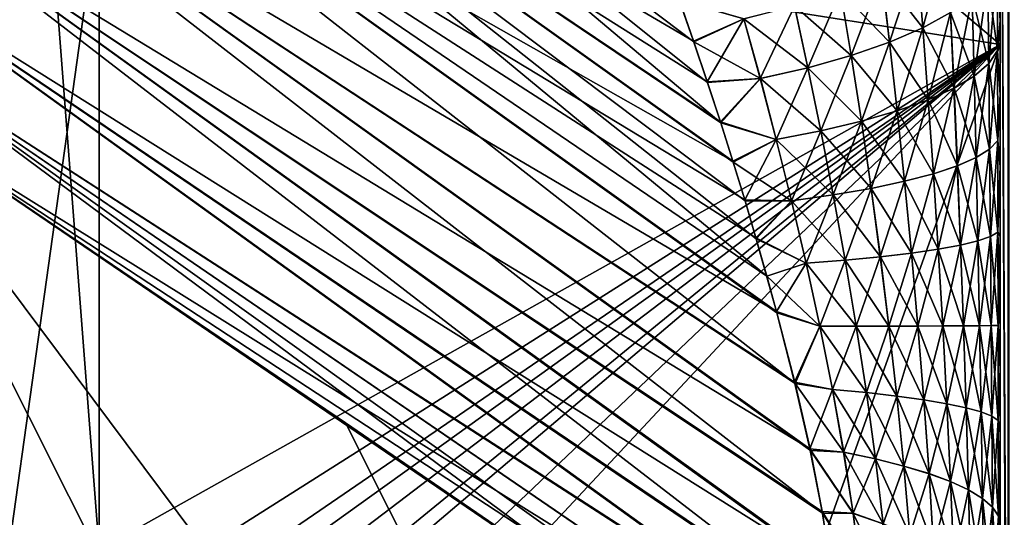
# Model space of a CAD drawing. Header units: metres. Extents: x -2 to 78, y -85 to 85.
# Tile 210 of 256: x 12.668 to 13.001, y -28.439 to -28.27. Entities that reach past the tile are written whole.
import ezdxf

# ---------------------------------------------------------------- set-up
doc = ezdxf.new("R2010")
doc.units = ezdxf.units.M
doc.layers.add('solid_20004802', color=7, linetype='CONTINUOUS')

msp = doc.modelspace()

# ---------------------------------------------------------------- linework, layer by layer
at = {"layer": 'solid_20004802'}
for points in [[(12.694851, -28.230507, -7.067859), (13, -28.278767, -7.12055), (13, -27.881042, -6.543045)], [(13, -28.278782, 7.120572), (12.694915, -28.020088, 6.76749), (13, -27.881073, 6.54309)], [(13, -27.881073, 6.54309), (13, -27.881042, -6.543045), (13, -28.278767, -7.12055)], [(13, -28.278782, 7.120572), (13, -27.881073, 6.54309), (13, -28.278767, -7.12055)], [(13, -28.278782, 7.120572), (12.694851, -28.230507, 7.067859), (12.694915, -28.020088, 6.76749)], [(12.694764, -28.450058, 7.361812), (12.664238, -28.44754, 7.363752), (12.664557, -28.05607, 6.82537)], [(12.664557, -28.05607, -6.82537), (12.664584, -28.44759, -7.363713), (12.694851, -28.230507, -7.067859)], [(12.694851, -28.230507, 7.067859), (12.694764, -28.450058, 7.361812), (12.664557, -28.05607, 6.82537)], [(13.002877, -28.083323, -9.495658), (13.002882, -28.657961, -10.061523), (13, -28.115488, -9.469724)], [(13.002702, -28.657999, 10.061714), (13.002707, -28.083359, 9.495852), (13, -28.115419, 9.469728)], [(12.905312, -28.305292, -8.340318), (12.650749, -28.133799, -8.131726), (12.668666, -28.105665, -8.133002)], [(12.900875, -28.291716, -8.333839), (12.905312, -28.305292, -8.340318), (12.668666, -28.105665, -8.133002)], [(12.896238, -28.277906, -8.326701), (12.900875, -28.291716, -8.333839), (12.668666, -28.105665, -8.133002)], [(12.891389, -28.263901, -8.318899), (12.896238, -28.277906, -8.326701), (12.668666, -28.105665, -8.133002)], [(13.002702, -28.657999, 10.061714), (13, -28.115419, 9.469728), (13, -28.689198, 10.034412)], [(13, -28.641436, 8.375195), (13, -28.689198, 10.034412), (13, -28.115419, 9.469728)], [(13, -28.270906, 8.50701), (13, -28.115419, 9.469728), (13, -28.245197, 8.50023)], [(13, -28.295904, 8.512352), (13, -28.115419, 9.469728), (13, -28.270906, 8.50701)], [(13, -28.32028, 8.516114), (13, -28.115419, 9.469728), (13, -28.295904, 8.512352)], [(13, -28.343979, 8.518449), (13, -28.115419, 9.469728), (13, -28.32028, 8.516114)], [(13, -28.366913, 8.519546), (13, -28.115419, 9.469728), (13, -28.343979, 8.518449)], [(13, -28.389084, 8.519377), (13, -28.115419, 9.469728), (13, -28.366913, 8.519546)], [(13, -28.410519, 8.5179), (13, -28.115419, 9.469728), (13, -28.389084, 8.519377)], [(13, -28.451004, 8.511641), (13, -28.115419, 9.469728), (13, -28.410519, 8.5179)], [(13, -28.488281, 8.501011), (13, -28.115419, 9.469728), (13, -28.451004, 8.511641)], [(13, -28.522238, 8.486902), (13, -28.115419, 9.469728), (13, -28.488281, 8.501011)], [(13, -28.552847, 8.469503), (13, -28.115419, 9.469728), (13, -28.522238, 8.486902)], [(13, -28.580025, 8.449452), (13, -28.115419, 9.469728), (13, -28.552847, 8.469503)], [(13, -28.603794, 8.42683), (13, -28.115419, 9.469728), (13, -28.580025, 8.449452)], [(13, -28.624271, 8.402106), (13, -28.115419, 9.469728), (13, -28.603794, 8.42683)], [(13, -28.641436, 8.375195), (13, -28.115419, 9.469728), (13, -28.624271, 8.402106)], [(13, -28.689264, -10.034398), (13, -28.136656, -8.456388), (13, -28.115488, -9.469724)], [(13.002882, -28.657961, -10.061523), (13, -28.689264, -10.034398), (13, -28.115488, -9.469724)], [(12.92093, -28.357315, -8.359616), (12.635837, -28.163094, -8.125898), (12.650749, -28.133799, -8.131726)], [(12.909411, -28.318291, 8.346007), (12.650749, -28.133799, 8.131726), (12.635837, -28.163094, 8.125898)], [(12.917339, -28.344671, -8.355783), (12.92093, -28.357315, -8.359616), (12.650749, -28.133799, -8.131726)], [(12.913539, -28.331779, -8.351287), (12.917339, -28.344671, -8.355783), (12.650749, -28.133799, -8.131726)], [(12.909536, -28.318645, -8.346134), (12.913539, -28.331779, -8.351287), (12.650749, -28.133799, -8.131726)], [(12.905312, -28.305292, -8.340318), (12.909536, -28.318645, -8.346134), (12.650749, -28.133799, -8.131726)], [(12.896101, -28.277613, 8.326633), (12.891253, -28.263624, 8.318858), (12.650749, -28.133799, 8.131726)], [(12.900746, -28.291407, 8.333749), (12.896101, -28.277613, 8.326633), (12.650749, -28.133799, 8.131726)], [(12.905184, -28.30496, 8.340202), (12.900746, -28.291407, 8.333749), (12.650749, -28.133799, 8.131726)], [(12.909411, -28.318291, 8.346007), (12.905184, -28.30496, 8.340202), (12.650749, -28.133799, 8.131726)], [(13, -28.689264, -10.034398), (13, -28.16457, -8.46994), (13, -28.136656, -8.456388)], [(12.930465, -28.39369, -8.367164), (12.624348, -28.19272, -8.115682), (12.635837, -28.163094, -8.125898)], [(12.924172, -28.369272, 8.362711), (12.635837, -28.163094, 8.125898), (12.624348, -28.19272, 8.115683)], [(12.924307, -28.369711, -8.362786), (12.930465, -28.39369, -8.367164), (12.635837, -28.163094, -8.125898)], [(12.92093, -28.357315, -8.359616), (12.924307, -28.369711, -8.362786), (12.635837, -28.163094, -8.125898)], [(12.913424, -28.331408, 8.351161), (12.909411, -28.318291, 8.346007), (12.635837, -28.163094, 8.125898)], [(12.917215, -28.344269, 8.355654), (12.913424, -28.331408, 8.351161), (12.635837, -28.163094, 8.125898)], [(12.924172, -28.369272, 8.362711), (12.917215, -28.344269, 8.355654), (12.635837, -28.163094, 8.125898)], [(13, -28.689264, -10.034398), (13, -28.191862, -8.481786), (13, -28.16457, -8.46994)], [(12.939818, -28.437639, -8.367454), (12.616592, -28.221832, -8.101395), (12.624348, -28.19272, -8.115682)], [(12.935501, -28.41584, 8.368854), (12.624348, -28.19272, 8.115683), (12.616593, -28.221832, 8.101396)], [(12.935676, -28.416388, -8.368773), (12.939818, -28.437639, -8.367454), (12.624348, -28.19272, -8.115682)], [(12.930465, -28.39369, -8.367164), (12.935676, -28.416388, -8.368773), (12.624348, -28.19272, -8.115682)], [(12.930261, -28.393194, 8.367148), (12.924172, -28.369272, 8.362711), (12.624348, -28.19272, 8.115683)], [(12.935501, -28.41584, 8.368854), (12.930261, -28.393194, 8.367148), (12.624348, -28.19272, 8.115683)], [(13, -28.689264, -10.034398), (13, -28.218636, -8.49183), (13, -28.191862, -8.481786)], [(13, -28.689264, -10.034398), (13, -28.244934, -8.500154), (13, -28.218636, -8.49183)], [(12.944496, -28.474819, -8.355415), (12.612826, -28.249578, -8.083421), (12.616592, -28.221832, -8.101395)], [(12.942736, -28.456686, 8.363042), (12.616593, -28.221832, 8.101396), (12.612826, -28.249577, 8.083422)], [(12.942719, -28.457298, -8.362918), (12.944496, -28.474819, -8.355415), (12.616592, -28.221832, -8.101395)], [(12.939818, -28.437639, -8.367454), (12.942719, -28.457298, -8.362918), (12.616592, -28.221832, -8.101395)], [(12.939713, -28.437069, 8.367541), (12.935501, -28.41584, 8.368854), (12.616593, -28.221832, 8.101396)], [(12.942736, -28.456686, 8.363042), (12.939713, -28.437069, 8.367541), (12.616593, -28.221832, 8.101396)], [(12.664584, -28.44759, -7.363713), (12.694764, -28.450058, -7.361812), (12.694851, -28.230507, -7.067859)], [(12.694851, -28.230507, -7.067859), (12.694764, -28.450058, -7.361812), (13, -28.278767, -7.12055)], [(13, -28.278782, 7.120572), (12.694764, -28.450058, 7.361812), (12.694851, -28.230507, 7.067859)], [(12.971848, -28.249281, 8.394192), (12.973755, -28.273113, 8.405226), (12.981876, -28.242912, 8.412233)], [(12.973755, -28.273113, 8.405226), (12.983115, -28.267929, 8.423106), (12.981876, -28.242912, 8.412233)], [(12.998978, -28.251146, 8.481003), (13, -28.270906, 8.50701), (13, -28.245197, 8.50023)], [(13, -28.244934, -8.500154), (13, -28.270618, -8.50694), (12.998982, -28.251133, -8.481048)], [(13, -28.689264, -10.034398), (13, -28.270618, -8.50694), (13, -28.244934, -8.500154)], [(12.945297, -28.489584, 8.345432), (12.612826, -28.249577, 8.083422), (12.613055, -28.275129, 8.062423)], [(12.944598, -28.474348, 8.355577), (12.942736, -28.456686, 8.363042), (12.612826, -28.249577, 8.083422)], [(12.945297, -28.489584, 8.345432), (12.944598, -28.474348, 8.355577), (12.612826, -28.249577, 8.083422)], [(12.945215, -28.489925, -8.345298), (12.613055, -28.275127, -8.062423), (12.612826, -28.249578, -8.083421)], [(12.944496, -28.474819, -8.355415), (12.945215, -28.489925, -8.345298), (12.612826, -28.249578, -8.083421)], [(12.959812, -28.255251, 8.377277), (12.962507, -28.277996, 8.388378), (12.971848, -28.249281, 8.394192)], [(12.959828, -28.255243, -8.377298), (12.971864, -28.249271, -8.394218), (12.97377, -28.273106, -8.405252)], [(12.962507, -28.277996, 8.388378), (12.973755, -28.273113, 8.405226), (12.971848, -28.249281, 8.394192)], [(12.97377, -28.273106, -8.405252), (12.971864, -28.249271, -8.394218), (12.98313, -28.267921, -8.423138)], [(12.995799, -28.256886, 8.461205), (12.996098, -28.28521, 8.46994), (12.998978, -28.251146, 8.481003)], [(12.995808, -28.256874, -8.461246), (12.998982, -28.251133, -8.481048), (12.999055, -28.280848, -8.489383)], [(12.996098, -28.28521, 8.46994), (12.999051, -28.280859, 8.489339), (12.998978, -28.251146, 8.481003)], [(12.998978, -28.251146, 8.481003), (12.999051, -28.280859, 8.489339), (13, -28.270906, 8.50701)], [(13, -28.270618, -8.50694), (12.999055, -28.280848, -8.489383), (12.998982, -28.251133, -8.481048)], [(12.94591, -28.260756, 8.361677), (12.949492, -28.28253, 8.372739), (12.959812, -28.255251, 8.377277)], [(12.945926, -28.26075, -8.361693), (12.959828, -28.255243, -8.377298), (12.962523, -28.27799, -8.388399)], [(12.949492, -28.28253, 8.372739), (12.962507, -28.277996, 8.388378), (12.959812, -28.255251, 8.377277)], [(12.962523, -28.27799, -8.388399), (12.959828, -28.255243, -8.377298), (12.97377, -28.273106, -8.405252)], [(12.990493, -28.262501, 8.441832), (12.991165, -28.289473, 8.450928), (12.995799, -28.256886, 8.461205)], [(12.990504, -28.262491, -8.441867), (12.995808, -28.256874, -8.461246), (12.996106, -28.2852, -8.46998)], [(12.991165, -28.289473, 8.450928), (12.996098, -28.28521, 8.46994), (12.995799, -28.256886, 8.461205)], [(12.996106, -28.2852, -8.46998), (12.995808, -28.256874, -8.461246), (12.999055, -28.280848, -8.489383)], [(12.913146, -28.270119, 8.335147), (12.891253, -28.263624, 8.318858), (12.896101, -28.277613, 8.326633)], [(12.930289, -28.265734, 8.347576), (12.934839, -28.286665, 8.358479), (12.94591, -28.260756, 8.361677)], [(12.930304, -28.26573, -8.347589), (12.945926, -28.26075, -8.361693), (12.949507, -28.282526, -8.372755)], [(12.934839, -28.286665, 8.358479), (12.949492, -28.28253, 8.372739), (12.94591, -28.260756, 8.361677)], [(12.949507, -28.282526, -8.372755), (12.945926, -28.26075, -8.361693), (12.962523, -28.27799, -8.388399)], [(12.983115, -28.267929, 8.423106), (12.984303, -28.293604, 8.432507), (12.990493, -28.262501, 8.441832)], [(12.98313, -28.267921, -8.423138), (12.990504, -28.262491, -8.441867), (12.991176, -28.289465, -8.450963)], [(12.984303, -28.293604, 8.432507), (12.991165, -28.289473, 8.450928), (12.990493, -28.262501, 8.441832)], [(12.991176, -28.289465, -8.450963), (12.990504, -28.262491, -8.441867), (12.996106, -28.2852, -8.46998)], [(12.913159, -28.270117, -8.335155), (12.896238, -28.277906, -8.326701), (12.891389, -28.263901, -8.318899)], [(12.930289, -28.265734, 8.347576), (12.913146, -28.270119, 8.335147), (12.91872, -28.290352, 8.34576)], [(12.913159, -28.270117, -8.335155), (12.930304, -28.26573, -8.347589), (12.934854, -28.286661, -8.358491)], [(12.930289, -28.265734, 8.347576), (12.91872, -28.290352, 8.34576), (12.934839, -28.286665, 8.358479)], [(12.934854, -28.286661, -8.358491), (12.930304, -28.26573, -8.347589), (12.949507, -28.282526, -8.372755)], [(12.913146, -28.270119, 8.335147), (12.896101, -28.277613, 8.326633), (12.900746, -28.291407, 8.333749)], [(12.918733, -28.290348, -8.345769), (12.896238, -28.277906, -8.326701), (12.913159, -28.270117, -8.335155)], [(12.91872, -28.290352, 8.34576), (12.913146, -28.270119, 8.335147), (12.900746, -28.291407, 8.333749)], [(12.918733, -28.290348, -8.345769), (12.913159, -28.270117, -8.335155), (12.934854, -28.286661, -8.358491)], [(12.973755, -28.273113, 8.405226), (12.975585, -28.297562, 8.414854), (12.983115, -28.267929, 8.423106)], [(12.97377, -28.273106, -8.405252), (12.98313, -28.267921, -8.423138), (12.984315, -28.293596, -8.432537)], [(12.975585, -28.297562, 8.414854), (12.984303, -28.293604, 8.432507), (12.983115, -28.267929, 8.423106)], [(12.984315, -28.293596, -8.432537), (12.98313, -28.267921, -8.423138), (12.991176, -28.289465, -8.450963)], [(12.962507, -28.277996, 8.388378), (12.965096, -28.30131, 8.398144), (12.973755, -28.273113, 8.405226)], [(12.962523, -28.27799, -8.388399), (12.97377, -28.273106, -8.405252), (12.975599, -28.297556, -8.414879)], [(12.965096, -28.30131, 8.398144), (12.975585, -28.297562, 8.414854), (12.973755, -28.273113, 8.405226)], [(12.975599, -28.297556, -8.414879), (12.97377, -28.273106, -8.405252), (12.984315, -28.293596, -8.432537)], [(12.999051, -28.280859, 8.489339), (13, -28.295904, 8.512352), (13, -28.270906, 8.50701)], [(13, -28.270618, -8.50694), (13, -28.295595, -8.512294), (12.999055, -28.280848, -8.489383)], [(13, -28.689264, -10.034398), (13, -28.295595, -8.512294), (13, -28.270618, -8.50694)], [(12.941422, -28.518961, -8.304484), (12.617157, -28.297709, -8.039177), (12.613055, -28.275127, -8.062423)], [(12.94369, -28.511965, -8.319433), (12.941422, -28.518961, -8.304484), (12.613055, -28.275127, -8.062423)], [(12.944914, -28.502296, -8.333125), (12.94369, -28.511965, -8.319433), (12.613055, -28.275127, -8.062423)], [(12.945215, -28.489925, -8.345298), (12.944914, -28.502296, -8.333125), (12.613055, -28.275127, -8.062423)], [(12.944997, -28.502125, 8.333218), (12.613055, -28.275129, 8.062423), (12.617157, -28.297709, 8.039177)], [(12.944997, -28.502125, 8.333218), (12.945297, -28.489584, 8.345432), (12.613055, -28.275129, 8.062423)], [(12.694764, -28.450058, -7.361812), (12.697273, -28.470558, -7.388223), (13, -28.278767, -7.12055)], [(13, -28.278782, 7.120572), (13, -28.710163, 7.674887), (12.694764, -28.450058, 7.361812)], [(12.697273, -28.470558, -7.388223), (12.701422, -28.483353, -7.404519), (13, -28.278767, -7.12055)], [(12.701422, -28.483353, -7.404519), (12.704781, -28.490816, -7.413959), (13, -28.278767, -7.12055)], [(12.704781, -28.490816, -7.413959), (12.70973, -28.499702, -7.425131), (13, -28.278767, -7.12055)], [(12.70973, -28.499702, -7.425131), (12.71705, -28.510139, -7.438154), (13, -28.278767, -7.12055)], [(12.71705, -28.510139, -7.438154), (12.721323, -28.51532, -7.444579), (13, -28.278767, -7.12055)], [(12.721323, -28.51532, -7.444579), (12.735836, -28.529892, -7.462493), (13, -28.278767, -7.12055)], [(12.735836, -28.529892, -7.462493), (12.753344, -28.543242, -7.478662), (13, -28.278767, -7.12055)], [(12.753344, -28.543242, -7.478662), (12.876014, -28.625889, -7.576891), (13, -28.278767, -7.12055)], [(12.876014, -28.625889, -7.576891), (13, -28.710163, -7.674887), (13, -28.278767, -7.12055)], [(12.918733, -28.290348, -8.345769), (12.900875, -28.291716, -8.333839), (12.896238, -28.277906, -8.326701)], [(12.949492, -28.28253, 8.372739), (12.95294, -28.30481, 8.382537), (12.962507, -28.277996, 8.388378)], [(12.949507, -28.282526, -8.372755), (12.962523, -28.27799, -8.388399), (12.965111, -28.301306, -8.398165)], [(12.95294, -28.30481, 8.382537), (12.965096, -28.30131, 8.398144), (12.962507, -28.277996, 8.388378)], [(12.965111, -28.301306, -8.398165), (12.962523, -28.27799, -8.388399), (12.975599, -28.297556, -8.414879)], [(13, -28.278782, 7.120572), (13, -28.278767, -7.12055), (13, -28.710163, -7.674887)], [(13, -28.278782, 7.120572), (13, -28.710163, -7.674887), (13, -28.710163, 7.674887)], [(12.934839, -28.286665, 8.358479), (12.939229, -28.308025, 8.368193), (12.949492, -28.28253, 8.372739)], [(12.934854, -28.286661, -8.358491), (12.949507, -28.282526, -8.372755), (12.952954, -28.304806, -8.382554)], [(12.939229, -28.308025, 8.368193), (12.95294, -28.30481, 8.382537), (12.949492, -28.28253, 8.372739)], [(12.952954, -28.304806, -8.382554), (12.949507, -28.282526, -8.372755), (12.965111, -28.301306, -8.398165)], [(12.996098, -28.28521, 8.46994), (12.99638, -28.314211, 8.476877), (12.999051, -28.280859, 8.489339)], [(12.996106, -28.2852, -8.46998), (12.999055, -28.280848, -8.489383), (12.999124, -28.311266, -8.495851)], [(12.99638, -28.314211, 8.476877), (12.99912, -28.311274, 8.495808), (12.999051, -28.280859, 8.489339)], [(12.999051, -28.280859, 8.489339), (12.99912, -28.311274, 8.495808), (13, -28.295904, 8.512352)], [(13, -28.295595, -8.512294), (12.999124, -28.311266, -8.495851), (12.999055, -28.280848, -8.489383)], [(12.934839, -28.286665, 8.358479), (12.91872, -28.290352, 8.34576), (12.924111, -28.310926, 8.355262)], [(12.918733, -28.290348, -8.345769), (12.934854, -28.286661, -8.358491), (12.939242, -28.308023, -8.368205)], [(12.934839, -28.286665, 8.358479), (12.924111, -28.310926, 8.355262), (12.939229, -28.308025, 8.368193)], [(12.939242, -28.308023, -8.368205), (12.934854, -28.286661, -8.358491), (12.952954, -28.304806, -8.382554)], [(12.991165, -28.289473, 8.450928), (12.991803, -28.317095, 8.458297), (12.996098, -28.28521, 8.46994)], [(12.991176, -28.289465, -8.450963), (12.996106, -28.2852, -8.46998), (12.996387, -28.314205, -8.476916)], [(12.991803, -28.317095, 8.458297), (12.99638, -28.314211, 8.476877), (12.996098, -28.28521, 8.46994)], [(12.996387, -28.314205, -8.476916), (12.996106, -28.2852, -8.46998), (12.999124, -28.311266, -8.495851)], [(12.91872, -28.290352, 8.34576), (12.900746, -28.291407, 8.333749), (12.905184, -28.30496, 8.340202)], [(12.918733, -28.290348, -8.345769), (12.905312, -28.305292, -8.340318), (12.900875, -28.291716, -8.333839)], [(12.924111, -28.310926, 8.355262), (12.91872, -28.290352, 8.34576), (12.905184, -28.30496, 8.340202)], [(12.924123, -28.310925, -8.355271), (12.905312, -28.305292, -8.340318), (12.918733, -28.290348, -8.345769)], [(12.924123, -28.310925, -8.355271), (12.918733, -28.290348, -8.345769), (12.939242, -28.308023, -8.368205)], [(12.984303, -28.293604, 8.432507), (12.985431, -28.319895, 8.44025), (12.991165, -28.289473, 8.450928)], [(12.984315, -28.293596, -8.432537), (12.991176, -28.289465, -8.450963), (12.991813, -28.317089, -8.458331)], [(12.985431, -28.319895, 8.44025), (12.991803, -28.317095, 8.458297), (12.991165, -28.289473, 8.450928)], [(12.991813, -28.317089, -8.458331), (12.991176, -28.289465, -8.450963), (12.996387, -28.314205, -8.476916)], [(12.975585, -28.297562, 8.414854), (12.977327, -28.322588, 8.422901), (12.984303, -28.293604, 8.432507)], [(12.975599, -28.297556, -8.414879), (12.984315, -28.293596, -8.432537), (12.985442, -28.319891, -8.44028)], [(12.977327, -28.322588, 8.422901), (12.985431, -28.319895, 8.44025), (12.984303, -28.293604, 8.432507)], [(12.985442, -28.319891, -8.44028), (12.984315, -28.293596, -8.432537), (12.991813, -28.317089, -8.458331)], [(12.99912, -28.311274, 8.495808), (13, -28.32028, 8.516114), (13, -28.295904, 8.512352)], [(13, -28.295595, -8.512294), (13, -28.319954, -8.51607), (12.999124, -28.311266, -8.495851)], [(13, -28.689264, -10.034398), (13, -28.319954, -8.51607), (13, -28.295595, -8.512294)], [(12.941422, -28.518961, -8.304484), (12.778207, -28.406963, -8.172041), (12.617157, -28.297709, -8.039177)], [(12.941422, -28.732483, -7.934654), (12.617157, -28.297709, -8.039177), (12.778207, -28.406963, -8.172041)], [(12.778793, -28.619698, -7.804748), (12.617157, -28.297709, -8.039177), (12.941422, -28.732483, -7.934654)], [(12.778793, -28.619698, -7.804748), (12.617157, -28.508896, -7.673389), (12.617157, -28.297709, -8.039177)], [(12.943669, -28.511885, 8.319415), (12.617157, -28.297709, 8.039177), (12.941422, -28.518961, 8.304484)], [(12.941422, -28.732483, 7.934654), (12.941422, -28.518961, 8.304484), (12.617157, -28.297709, 8.039177)], [(12.943669, -28.511885, 8.319415), (12.944997, -28.502125, 8.333218), (12.617157, -28.297709, 8.039177)], [(12.778793, -28.619698, 7.804748), (12.941422, -28.732483, 7.934654), (12.617157, -28.297709, 8.039177)], [(12.617157, -28.508896, 7.673389), (12.778793, -28.619698, 7.804748), (12.617157, -28.297709, 8.039177)], [(12.965096, -28.30131, 8.398144), (12.967566, -28.325148, 8.406406), (12.975585, -28.297562, 8.414854)], [(12.965111, -28.301306, -8.398165), (12.975599, -28.297556, -8.414879), (12.977341, -28.322584, -8.422927)], [(12.967566, -28.325148, 8.406406), (12.977327, -28.322588, 8.422901), (12.975585, -28.297562, 8.414854)], [(12.977341, -28.322584, -8.422927), (12.975599, -28.297556, -8.414879), (12.985442, -28.319891, -8.44028)], [(12.95294, -28.30481, 8.382537), (12.956236, -28.327551, 8.390915), (12.965096, -28.30131, 8.398144)], [(12.952954, -28.304806, -8.382554), (12.965111, -28.301306, -8.398165), (12.96758, -28.325144, -8.406427)], [(12.956236, -28.327551, 8.390915), (12.967566, -28.325148, 8.406406), (12.965096, -28.30131, 8.398144)], [(12.96758, -28.325144, -8.406427), (12.965111, -28.301306, -8.398165), (12.977341, -28.322584, -8.422927)], [(12.924111, -28.310926, 8.355262), (12.905184, -28.30496, 8.340202), (12.909411, -28.318291, 8.346007)], [(12.924123, -28.310925, -8.355271), (12.909536, -28.318645, -8.346134), (12.905312, -28.305292, -8.340318)], [(12.939229, -28.308025, 8.368193), (12.943434, -28.329777, 8.376571), (12.95294, -28.30481, 8.382537)], [(12.939242, -28.308023, -8.368205), (12.952954, -28.304806, -8.382554), (12.956249, -28.327549, -8.390931)], [(12.943434, -28.329777, 8.376571), (12.956236, -28.327551, 8.390915), (12.95294, -28.30481, 8.382537)], [(12.956249, -28.327549, -8.390931), (12.952954, -28.304806, -8.382554), (12.96758, -28.325144, -8.406427)], [(12.939229, -28.308025, 8.368193), (12.924111, -28.310926, 8.355262), (12.929288, -28.331804, 8.363515)], [(12.924123, -28.310925, -8.355271), (12.939242, -28.308023, -8.368205), (12.943445, -28.329775, -8.376583)], [(12.939229, -28.308025, 8.368193), (12.929288, -28.331804, 8.363515), (12.943434, -28.329777, 8.376571)], [(12.943445, -28.329775, -8.376583), (12.939242, -28.308023, -8.368205), (12.956249, -28.327549, -8.390931)], [(12.924111, -28.310926, 8.355262), (12.909411, -28.318291, 8.346007), (12.913424, -28.331408, 8.351161)], [(12.929298, -28.331802, -8.363523), (12.909536, -28.318645, -8.346134), (12.924123, -28.310925, -8.355271)], [(12.929288, -28.331804, 8.363515), (12.924111, -28.310926, 8.355262), (12.913424, -28.331408, 8.351161)], [(12.929298, -28.331802, -8.363523), (12.924123, -28.310925, -8.355271), (12.943445, -28.329775, -8.376583)], [(12.99638, -28.314211, 8.476877), (12.996644, -28.343845, 8.481784), (12.99912, -28.311274, 8.495808)], [(12.996387, -28.314205, -8.476916), (12.999124, -28.311266, -8.495851), (12.999187, -28.34234, -8.500211)], [(12.996644, -28.343845, 8.481784), (12.999183, -28.342344, 8.500169), (12.99912, -28.311274, 8.495808)], [(12.99912, -28.311274, 8.495808), (12.999183, -28.342344, 8.500169), (13, -28.32028, 8.516114)], [(13, -28.319954, -8.51607), (12.999187, -28.34234, -8.500211), (12.999124, -28.311266, -8.495851)], [(12.985431, -28.319895, 8.44025), (12.986491, -28.346754, 8.446125), (12.991803, -28.317095, 8.458297)], [(12.985442, -28.319891, -8.44028), (12.991813, -28.317089, -8.458331), (12.992411, -28.345316, -8.463747)], [(12.986491, -28.346754, 8.446125), (12.992401, -28.345318, 8.463714), (12.991803, -28.317095, 8.458297)], [(12.991803, -28.317095, 8.458297), (12.992401, -28.345318, 8.463714), (12.99638, -28.314211, 8.476877)], [(12.991813, -28.317089, -8.458331), (12.996387, -28.314205, -8.476916), (12.996651, -28.343842, -8.481822)], [(12.992411, -28.345316, -8.463747), (12.991813, -28.317089, -8.458331), (12.996651, -28.343842, -8.481822)], [(12.992401, -28.345318, 8.463714), (12.996644, -28.343845, 8.481784), (12.99638, -28.314211, 8.476877)], [(12.996651, -28.343842, -8.481822), (12.996387, -28.314205, -8.476916), (12.999187, -28.34234, -8.500211)], [(12.929298, -28.331802, -8.363523), (12.913539, -28.331779, -8.351287), (12.909536, -28.318645, -8.346134)], [(12.977327, -28.322588, 8.422901), (12.978971, -28.348137, 8.429164), (12.985431, -28.319895, 8.44025)], [(12.977341, -28.322584, -8.422927), (12.985442, -28.319891, -8.44028), (12.986503, -28.346752, -8.446154)], [(12.978971, -28.348137, 8.429164), (12.986491, -28.346754, 8.446125), (12.985431, -28.319895, 8.44025)], [(12.986503, -28.346752, -8.446154), (12.985442, -28.319891, -8.44028), (12.992411, -28.345316, -8.463747)], [(12.999183, -28.342344, 8.500169), (13, -28.343979, 8.518449), (13, -28.32028, 8.516114)], [(13, -28.319954, -8.51607), (13, -28.343637, -8.518422), (12.999187, -28.34234, -8.500211)], [(13, -28.689264, -10.034398), (13, -28.343637, -8.518422), (13, -28.319954, -8.51607)], [(12.967566, -28.325148, 8.406406), (12.969899, -28.349459, 8.412973), (12.977327, -28.322588, 8.422901)], [(12.96758, -28.325144, -8.406427), (12.977341, -28.322584, -8.422927), (12.978983, -28.348135, -8.429189)], [(12.969899, -28.349459, 8.412973), (12.978971, -28.348137, 8.429164), (12.977327, -28.322588, 8.422901)], [(12.978983, -28.348135, -8.429189), (12.977341, -28.322584, -8.422927), (12.986503, -28.346752, -8.446154)], [(12.956236, -28.327551, 8.390915), (12.959356, -28.350706, 8.397687), (12.967566, -28.325148, 8.406406)], [(12.956249, -28.327549, -8.390931), (12.96758, -28.325144, -8.406427), (12.969913, -28.349457, -8.412993)], [(12.959356, -28.350706, 8.397687), (12.969899, -28.349459, 8.412973), (12.967566, -28.325148, 8.406406)], [(12.969913, -28.349457, -8.412993), (12.96758, -28.325144, -8.406427), (12.978983, -28.348135, -8.429189)], [(12.943434, -28.329777, 8.376571), (12.929288, -28.331804, 8.363515), (12.934215, -28.352936, 8.370358)], [(12.929298, -28.331802, -8.363523), (12.943445, -28.329775, -8.376583), (12.947435, -28.351866, -8.383451)], [(12.943434, -28.329777, 8.376571), (12.934215, -28.352936, 8.370358), (12.947424, -28.351868, 8.383439)], [(12.943434, -28.329777, 8.376571), (12.947424, -28.351868, 8.383439), (12.956236, -28.327551, 8.390915)], [(12.943445, -28.329775, -8.376583), (12.956249, -28.327549, -8.390931), (12.959369, -28.350704, -8.397704)], [(12.947435, -28.351866, -8.383451), (12.943445, -28.329775, -8.376583), (12.959369, -28.350704, -8.397704)], [(12.947424, -28.351868, 8.383439), (12.959356, -28.350706, 8.397687), (12.956236, -28.327551, 8.390915)], [(12.959369, -28.350704, -8.397704), (12.956249, -28.327549, -8.390931), (12.969913, -28.349457, -8.412993)], [(12.929288, -28.331804, 8.363515), (12.913424, -28.331408, 8.351161), (12.917215, -28.344269, 8.355654)], [(12.929298, -28.331802, -8.363523), (12.917339, -28.344671, -8.355783), (12.913539, -28.331779, -8.351287)], [(12.934215, -28.352936, 8.370358), (12.929288, -28.331804, 8.363515), (12.917215, -28.344269, 8.355654)], [(12.934224, -28.352934, -8.370366), (12.917339, -28.344671, -8.355783), (12.929298, -28.331802, -8.363523)], [(12.934224, -28.352934, -8.370366), (12.929298, -28.331802, -8.363523), (12.947435, -28.351866, -8.383451)], [(12.992401, -28.345318, 8.463714), (12.992955, -28.374094, 8.466954), (12.996644, -28.343845, 8.481784)], [(12.992411, -28.345316, -8.463747), (12.996651, -28.343842, -8.481822), (12.996893, -28.374062, -8.484464)], [(12.992955, -28.374094, 8.466954), (12.996886, -28.374062, 8.484426), (12.996644, -28.343845, 8.481784)], [(12.996644, -28.343845, 8.481784), (12.996886, -28.374062, 8.484426), (12.999183, -28.342344, 8.500169)], [(12.996651, -28.343842, -8.481822), (12.999187, -28.34234, -8.500211), (12.999244, -28.374027, -8.502221)], [(12.996893, -28.374062, -8.484464), (12.996651, -28.343842, -8.481822), (12.999244, -28.374027, -8.502221)], [(12.996886, -28.374062, 8.484426), (12.99924, -28.374027, 8.502181), (12.999183, -28.342344, 8.500169)], [(12.999183, -28.342344, 8.500169), (12.99924, -28.374027, 8.502181), (13, -28.343979, 8.518449)], [(13, -28.366562, -8.519536), (12.999244, -28.374027, -8.502221), (12.999187, -28.34234, -8.500211)], [(13, -28.343637, -8.518422), (13, -28.366562, -8.519536), (12.999187, -28.34234, -8.500211)], [(13, -28.689264, -10.034398), (13, -28.366562, -8.519536), (13, -28.343637, -8.518422)], [(12.934215, -28.352936, 8.370358), (12.917215, -28.344269, 8.355654), (12.924172, -28.369272, 8.362711)], [(12.934224, -28.352934, -8.370366), (12.92093, -28.357315, -8.359616), (12.917339, -28.344671, -8.355783)], [(12.978971, -28.348137, 8.429164), (12.980501, -28.374159, 8.433434), (12.986491, -28.346754, 8.446125)], [(12.978983, -28.348135, -8.429189), (12.986503, -28.346752, -8.446154), (12.987488, -28.374126, -8.449942)], [(12.980501, -28.374159, 8.433434), (12.987477, -28.374126, 8.449913), (12.986491, -28.346754, 8.446125)], [(12.986491, -28.346754, 8.446125), (12.987477, -28.374126, 8.449913), (12.992401, -28.345318, 8.463714)], [(12.986503, -28.346752, -8.446154), (12.992411, -28.345316, -8.463747), (12.992964, -28.374094, -8.466987)], [(12.987488, -28.374126, -8.449942), (12.986503, -28.346752, -8.446154), (12.992964, -28.374094, -8.466987)], [(12.987477, -28.374126, 8.449913), (12.992955, -28.374094, 8.466954), (12.992401, -28.345318, 8.463714)], [(12.992964, -28.374094, -8.466987), (12.992411, -28.345316, -8.463747), (12.996893, -28.374062, -8.484464)], [(12.99924, -28.374027, 8.502181), (13, -28.366913, 8.519546), (13, -28.343979, 8.518449)], [(12.959356, -28.350706, 8.397687), (12.962279, -28.374218, 8.402668), (12.969899, -28.349459, 8.412973)], [(12.959369, -28.350704, -8.397704), (12.969913, -28.349457, -8.412993), (12.972092, -28.374189, -8.417665)], [(12.962279, -28.374218, 8.402668), (12.972079, -28.374189, 8.417645), (12.969899, -28.349459, 8.412973)], [(12.969899, -28.349459, 8.412973), (12.972079, -28.374189, 8.417645), (12.978971, -28.348137, 8.429164)], [(12.969913, -28.349457, -8.412993), (12.978983, -28.348135, -8.429189), (12.980513, -28.374159, -8.433458)], [(12.972092, -28.374189, -8.417665), (12.969913, -28.349457, -8.412993), (12.980513, -28.374159, -8.433458)], [(12.972079, -28.374189, 8.417645), (12.980501, -28.374159, 8.433434), (12.978971, -28.348137, 8.429164)], [(12.980513, -28.374159, -8.433458), (12.978983, -28.348135, -8.429189), (12.987488, -28.374126, -8.449942)], [(12.938862, -28.374269, -8.375636), (12.92093, -28.357315, -8.359616), (12.934224, -28.352934, -8.370366)], [(12.938852, -28.374269, 8.375628), (12.934215, -28.352936, 8.370358), (12.924172, -28.369272, 8.362711)], [(12.947424, -28.351868, 8.383439), (12.934215, -28.352936, 8.370358), (12.938852, -28.374269, 8.375628)], [(12.934224, -28.352934, -8.370366), (12.947435, -28.351866, -8.383451), (12.951182, -28.374245, -8.388636)], [(12.938862, -28.374269, -8.375636), (12.934224, -28.352934, -8.370366), (12.951182, -28.374245, -8.388636)], [(12.947424, -28.351868, 8.383439), (12.938852, -28.374269, 8.375628), (12.951171, -28.374245, 8.388623)], [(12.947424, -28.351868, 8.383439), (12.951171, -28.374245, 8.388623), (12.959356, -28.350706, 8.397687)], [(12.947435, -28.351866, -8.383451), (12.959369, -28.350704, -8.397704), (12.962291, -28.374218, -8.402684)], [(12.951182, -28.374245, -8.388636), (12.947435, -28.351866, -8.383451), (12.962291, -28.374218, -8.402684)], [(12.951171, -28.374245, 8.388623), (12.962279, -28.374218, 8.402668), (12.959356, -28.350706, 8.397687)], [(12.962291, -28.374218, -8.402684), (12.959369, -28.350704, -8.397704), (12.972092, -28.374189, -8.417665)], [(12.938862, -28.374269, -8.375636), (12.924307, -28.369711, -8.362786), (12.92093, -28.357315, -8.359616)], [(12.99924, -28.374027, 8.502181), (13, -28.389084, 8.519377), (13, -28.366913, 8.519546)], [(13, -28.366562, -8.519536), (13, -28.388729, -8.519386), (12.999244, -28.374027, -8.502221)], [(13, -28.689264, -10.034398), (13, -28.388729, -8.519386), (13, -28.366562, -8.519536)], [(12.938852, -28.374269, 8.375628), (12.924172, -28.369272, 8.362711), (12.930261, -28.393194, 8.367148)], [(12.938862, -28.374269, -8.375636), (12.930465, -28.39369, -8.367164), (12.924307, -28.369711, -8.362786)], [(12.943133, -28.395672, 8.379066), (12.938852, -28.374269, 8.375628), (12.930261, -28.393194, 8.367148)], [(12.943142, -28.395674, -8.379076), (12.930465, -28.39369, -8.367164), (12.938862, -28.374269, -8.375636)], [(12.951171, -28.374245, 8.388623), (12.938852, -28.374269, 8.375628), (12.943133, -28.395672, 8.379066)], [(12.938862, -28.374269, -8.375636), (12.951182, -28.374245, -8.388636), (12.954632, -28.396772, -8.391866)], [(12.943142, -28.395674, -8.379076), (12.938862, -28.374269, -8.375636), (12.954632, -28.396772, -8.391866)], [(12.951171, -28.374245, 8.388623), (12.943133, -28.395672, 8.379066), (12.954622, -28.39677, 8.391853)], [(12.951171, -28.374245, 8.388623), (12.954622, -28.39677, 8.391853), (12.962279, -28.374218, 8.402668)], [(12.951182, -28.374245, -8.388636), (12.962291, -28.374218, -8.402684), (12.964975, -28.397951, -8.405594)], [(12.954632, -28.396772, -8.391866), (12.951182, -28.374245, -8.388636), (12.964975, -28.397951, -8.405594)], [(12.954622, -28.39677, 8.391853), (12.964965, -28.397949, 8.405579), (12.962279, -28.374218, 8.402668)], [(12.962279, -28.374218, 8.402668), (12.964965, -28.397949, 8.405579), (12.972079, -28.374189, 8.417645)], [(12.962291, -28.374218, -8.402684), (12.972092, -28.374189, -8.417665), (12.97409, -28.399202, -8.420155)], [(12.964975, -28.397951, -8.405594), (12.962291, -28.374218, -8.402684), (12.97409, -28.399202, -8.420155)], [(12.964965, -28.397949, 8.405579), (12.974079, -28.3992, 8.420135), (12.972079, -28.374189, 8.417645)], [(12.972079, -28.374189, 8.417645), (12.974079, -28.3992, 8.420135), (12.980501, -28.374159, 8.433434)], [(12.972092, -28.374189, -8.417665), (12.980513, -28.374159, -8.433458), (12.981913, -28.400515, -8.435439)], [(12.97409, -28.399202, -8.420155), (12.972092, -28.374189, -8.417665), (12.981913, -28.400515, -8.435439)], [(12.974079, -28.3992, 8.420135), (12.981902, -28.400511, 8.435415), (12.980501, -28.374159, 8.433434)], [(12.980501, -28.374159, 8.433434), (12.981902, -28.400511, 8.435415), (12.987477, -28.374126, 8.449913)], [(12.980513, -28.374159, -8.433458), (12.987488, -28.374126, -8.449942), (12.988387, -28.401878, -8.451339)], [(12.981913, -28.400515, -8.435439), (12.980513, -28.374159, -8.433458), (12.988387, -28.401878, -8.451339)], [(12.981902, -28.400511, 8.435415), (12.988378, -28.401876, 8.451311), (12.987477, -28.374126, 8.449913)], [(12.987477, -28.374126, 8.449913), (12.988378, -28.401876, 8.451311), (12.992955, -28.374094, 8.466954)], [(12.987488, -28.374126, -8.449942), (12.992964, -28.374094, -8.466987), (12.993467, -28.403286, -8.467739)], [(12.988387, -28.401878, -8.451339), (12.987488, -28.374126, -8.449942), (12.993467, -28.403286, -8.467739)], [(12.988378, -28.401876, 8.451311), (12.993459, -28.403284, 8.467708), (12.992955, -28.374094, 8.466954)], [(12.992955, -28.374094, 8.466954), (12.993459, -28.403284, 8.467708), (12.996886, -28.374062, 8.484426)], [(12.992964, -28.374094, -8.466987), (12.996893, -28.374062, -8.484464), (12.997112, -28.404728, -8.484523)], [(12.993467, -28.403286, -8.467739), (12.992964, -28.374094, -8.466987), (12.997112, -28.404728, -8.484523)], [(12.993459, -28.403284, 8.467708), (12.997106, -28.404724, 8.484488), (12.996886, -28.374062, 8.484426)], [(12.996886, -28.374062, 8.484426), (12.997106, -28.404724, 8.484488), (12.99924, -28.374027, 8.502181)], [(12.996893, -28.374062, -8.484464), (12.999244, -28.374027, -8.502221), (12.999294, -28.406191, -8.501557)], [(12.997112, -28.404728, -8.484523), (12.996893, -28.374062, -8.484464), (12.999294, -28.406191, -8.501557)], [(12.997106, -28.404724, 8.484488), (12.99929, -28.406187, 8.501519), (12.99924, -28.374027, 8.502181)], [(12.99924, -28.374027, 8.502181), (12.99929, -28.406187, 8.501519), (13, -28.389084, 8.519377)], [(13, -28.388729, -8.519386), (12.999294, -28.406191, -8.501557), (12.999244, -28.374027, -8.502221)], [(12.99929, -28.406187, 8.501519), (13, -28.410519, 8.5179), (13, -28.389084, 8.519377)], [(13, -28.388729, -8.519386), (13, -28.410162, -8.517928), (12.999294, -28.406191, -8.501557)], [(13, -28.689264, -10.034398), (13, -28.410162, -8.517928), (13, -28.388729, -8.519386)], [(12.943133, -28.395672, 8.379066), (12.930261, -28.393194, 8.367148), (12.935501, -28.41584, 8.368854)], [(12.946951, -28.416895, -8.380296), (12.935676, -28.416388, -8.368773), (12.930465, -28.39369, -8.367164)], [(12.946951, -28.416895, -8.380296), (12.930465, -28.39369, -8.367164), (12.943142, -28.395674, -8.379076)], [(12.946942, -28.416895, 8.380287), (12.943133, -28.395672, 8.379066), (12.935501, -28.41584, 8.368854)], [(12.954622, -28.39677, 8.391853), (12.943133, -28.395672, 8.379066), (12.946942, -28.416895, 8.380287)], [(12.943142, -28.395674, -8.379076), (12.954632, -28.396772, -8.391866), (12.957699, -28.419193, -8.392743)], [(12.946951, -28.416895, -8.380296), (12.943142, -28.395674, -8.379076), (12.957699, -28.419193, -8.392743)], [(12.954622, -28.39677, 8.391853), (12.946942, -28.416895, 8.380287), (12.957689, -28.419191, 8.392732)], [(12.954622, -28.39677, 8.391853), (12.957689, -28.419191, 8.392732), (12.964965, -28.397949, 8.405579)], [(12.954632, -28.396772, -8.391866), (12.964975, -28.397951, -8.405594), (12.96736, -28.421646, -8.406026)], [(12.957699, -28.419193, -8.392743), (12.954632, -28.396772, -8.391866), (12.96736, -28.421646, -8.406026)], [(12.957689, -28.419191, 8.392732), (12.967351, -28.421642, 8.406011), (12.964965, -28.397949, 8.405579)], [(12.964965, -28.397949, 8.405579), (12.967351, -28.421642, 8.406011), (12.974079, -28.3992, 8.420135)], [(12.964975, -28.397951, -8.405594), (12.97409, -28.399202, -8.420155), (12.975864, -28.424234, -8.420047)], [(12.96736, -28.421646, -8.406026), (12.964975, -28.397951, -8.405594), (12.975864, -28.424234, -8.420047)], [(12.967351, -28.421642, 8.406011), (12.975854, -28.424231, 8.420029), (12.974079, -28.3992, 8.420135)], [(12.974079, -28.3992, 8.420135), (12.975854, -28.424231, 8.420029), (12.981902, -28.400511, 8.435415)], [(12.97409, -28.399202, -8.420155), (12.981913, -28.400515, -8.435439), (12.983156, -28.426941, -8.434711)], [(12.975864, -28.424234, -8.420047), (12.97409, -28.399202, -8.420155), (12.983156, -28.426941, -8.434711)], [(12.975854, -28.424231, 8.420029), (12.983147, -28.426937, 8.434689), (12.981902, -28.400511, 8.435415)], [(12.981902, -28.400511, 8.435415), (12.983147, -28.426937, 8.434689), (12.988378, -28.401876, 8.451311)], [(12.981913, -28.400515, -8.435439), (12.988387, -28.401878, -8.451339), (12.989186, -28.429749, -8.449921)], [(12.983156, -28.426941, -8.434711), (12.981913, -28.400515, -8.435439), (12.989186, -28.429749, -8.449921)], [(12.983147, -28.426937, 8.434689), (12.989178, -28.429743, 8.449894), (12.988378, -28.401876, 8.451311)], [(12.988378, -28.401876, 8.451311), (12.989178, -28.429743, 8.449894), (12.993459, -28.403284, 8.467708)], [(12.988387, -28.401878, -8.451339), (12.993467, -28.403286, -8.467739), (12.993916, -28.432638, -8.465573)], [(12.989186, -28.429749, -8.449921), (12.988387, -28.401878, -8.451339), (12.993916, -28.432638, -8.465573)], [(12.989178, -28.429743, 8.449894), (12.993908, -28.432632, 8.465544), (12.993459, -28.403284, 8.467708)], [(12.993459, -28.403284, 8.467708), (12.993908, -28.432632, 8.465544), (12.997106, -28.404724, 8.484488)], [(12.993467, -28.403286, -8.467739), (12.997112, -28.404728, -8.484523), (12.997308, -28.435591, -8.481567)], [(12.993916, -28.432638, -8.465573), (12.993467, -28.403286, -8.467739), (12.997308, -28.435591, -8.481567)], [(12.941422, -28.732483, -7.934654), (12.778207, -28.406963, -8.172041), (12.941422, -28.518961, -8.304484)], [(12.993908, -28.432632, 8.465544), (12.997303, -28.435585, 8.481534), (12.997106, -28.404724, 8.484488)], [(12.997106, -28.404724, 8.484488), (12.997303, -28.435585, 8.481534), (12.99929, -28.406187, 8.501519)], [(12.997112, -28.404728, -8.484523), (12.999294, -28.406191, -8.501557), (12.99934, -28.438583, -8.497784)], [(12.997308, -28.435591, -8.481567), (12.997112, -28.404728, -8.484523), (12.99934, -28.438583, -8.497784)], [(12.997303, -28.435585, 8.481534), (12.999337, -28.438578, 8.497746), (12.99929, -28.406187, 8.501519)], [(12.99929, -28.406187, 8.501519), (12.999337, -28.438578, 8.497746), (13, -28.410519, 8.5179)], [(13, -28.410162, -8.517928), (12.99934, -28.438583, -8.497784), (12.999294, -28.406191, -8.501557)], [(12.999337, -28.438578, 8.497746), (13, -28.451004, 8.511641), (13, -28.410519, 8.5179)], [(13, -28.410162, -8.517928), (13, -28.450674, -8.511704), (12.99934, -28.438583, -8.497784)], [(13, -28.689264, -10.034398), (13, -28.450674, -8.511704), (13, -28.410162, -8.517928)], [(12.950164, -28.437675, 8.378891), (12.935501, -28.41584, 8.368854), (12.939713, -28.437069, 8.367541)], [(12.950164, -28.437675, 8.378891), (12.946942, -28.416895, 8.380287), (12.935501, -28.41584, 8.368854)], [(12.950172, -28.437679, -8.3789), (12.939818, -28.437639, -8.367454), (12.935676, -28.416388, -8.368773)], [(12.950172, -28.437679, -8.3789), (12.935676, -28.416388, -8.368773), (12.946951, -28.416895, -8.380296)], [(12.957689, -28.419191, 8.392732), (12.946942, -28.416895, 8.380287), (12.950164, -28.437675, 8.378891)], [(12.946951, -28.416895, -8.380296), (12.957699, -28.419193, -8.392743), (12.960295, -28.441246, -8.390861)], [(12.950172, -28.437679, -8.3789), (12.946951, -28.416895, -8.380296), (12.960295, -28.441246, -8.390861)], [(12.957689, -28.419191, 8.392732), (12.950164, -28.437675, 8.378891), (12.960285, -28.441242, 8.390849)], [(12.957689, -28.419191, 8.392732), (12.960285, -28.441242, 8.390849), (12.967351, -28.421642, 8.406011)], [(12.957699, -28.419193, -8.392743), (12.96736, -28.421646, -8.406026), (12.969382, -28.445034, -8.403563)], [(12.960295, -28.441246, -8.390861), (12.957699, -28.419193, -8.392743), (12.969382, -28.445034, -8.403563)], [(12.960285, -28.441242, 8.390849), (12.969373, -28.44503, 8.403548), (12.967351, -28.421642, 8.406011)], [(12.967351, -28.421642, 8.406011), (12.969373, -28.44503, 8.403548), (12.975854, -28.424231, 8.420029)], [(12.96736, -28.421646, -8.406026), (12.975864, -28.424234, -8.420047), (12.977372, -28.449018, -8.41692)], [(12.969382, -28.445034, -8.403563), (12.96736, -28.421646, -8.406026), (12.977372, -28.449018, -8.41692)], [(12.969373, -28.44503, 8.403548), (12.977363, -28.449013, 8.416902), (12.975854, -28.424231, 8.420029)], [(12.975854, -28.424231, 8.420029), (12.977363, -28.449013, 8.416902), (12.983147, -28.426937, 8.434689)], [(12.975864, -28.424234, -8.420047), (12.983156, -28.426941, -8.434711), (12.984217, -28.453171, -8.430845)], [(12.977372, -28.449018, -8.41692), (12.975864, -28.424234, -8.420047), (12.984217, -28.453171, -8.430845)], [(12.977363, -28.449013, 8.416902), (12.984208, -28.453165, 8.430824), (12.983147, -28.426937, 8.434689)], [(12.983147, -28.426937, 8.434689), (12.984208, -28.453165, 8.430824), (12.989178, -28.429743, 8.449894)], [(12.983156, -28.426941, -8.434711), (12.989186, -28.429749, -8.449921), (12.989873, -28.457468, -8.445253)], [(12.984217, -28.453171, -8.430845), (12.983156, -28.426941, -8.434711), (12.989873, -28.457468, -8.445253)], [(12.984208, -28.453165, 8.430824), (12.989864, -28.45746, 8.445229), (12.989178, -28.429743, 8.449894)], [(12.989178, -28.429743, 8.449894), (12.989864, -28.45746, 8.445229), (12.993908, -28.432632, 8.465544)], [(12.989186, -28.429749, -8.449921), (12.993916, -28.432638, -8.465573), (12.994305, -28.461884, -8.460053)], [(12.989873, -28.457468, -8.445253), (12.989186, -28.429749, -8.449921), (12.994305, -28.461884, -8.460053)], [(12.989864, -28.45746, 8.445229), (12.994298, -28.461874, 8.460026), (12.993908, -28.432632, 8.465544)], [(12.993908, -28.432632, 8.465544), (12.994298, -28.461874, 8.460026), (12.997303, -28.435585, 8.481534)], [(12.993916, -28.432638, -8.465573), (12.997308, -28.435591, -8.481567), (12.997482, -28.466387, -8.475155)], [(12.994305, -28.461884, -8.460053), (12.993916, -28.432638, -8.465573), (12.997482, -28.466387, -8.475155)], [(12.952685, -28.457689, 8.374572), (12.939713, -28.437069, 8.367541), (12.942736, -28.456686, 8.363042)], [(12.952685, -28.457689, 8.374572), (12.950164, -28.437675, 8.378891), (12.939713, -28.437069, 8.367541)], [(12.994298, -28.461874, 8.460026), (12.997477, -28.466377, 8.475123), (12.997303, -28.435585, 8.481534)], [(12.997303, -28.435585, 8.481534), (12.997477, -28.466377, 8.475123), (12.999337, -28.438578, 8.497746)], [(12.997308, -28.435591, -8.481567), (12.99934, -28.438583, -8.497784), (12.999384, -28.470949, -8.490452)], [(12.997482, -28.466387, -8.475155), (12.997308, -28.435591, -8.481567), (12.999384, -28.470949, -8.490452)], [(12.952693, -28.457693, -8.37458), (12.942719, -28.457298, -8.362918), (12.939818, -28.437639, -8.367454)], [(12.952693, -28.457693, -8.37458), (12.939818, -28.437639, -8.367454), (12.950172, -28.437679, -8.3789)], [(12.960285, -28.441242, 8.390849), (12.950164, -28.437675, 8.378891), (12.952685, -28.457689, 8.374572)], [(12.950172, -28.437679, -8.3789), (12.960295, -28.441246, -8.390861), (12.962331, -28.462584, -8.385904)], [(12.952693, -28.457693, -8.37458), (12.950172, -28.437679, -8.3789), (12.962331, -28.462584, -8.385904)], [(12.997477, -28.466377, 8.475123), (12.999381, -28.470938, 8.490417), (12.999337, -28.438578, 8.497746)], [(12.999337, -28.438578, 8.497746), (12.999381, -28.470938, 8.490417), (13, -28.451004, 8.511641)], [(13, -28.450674, -8.511704), (12.999384, -28.470949, -8.490452), (12.99934, -28.438583, -8.497784)]]:
    msp.add_3dface(points, dxfattribs=at)

doc.saveas('drawing.dxf')
